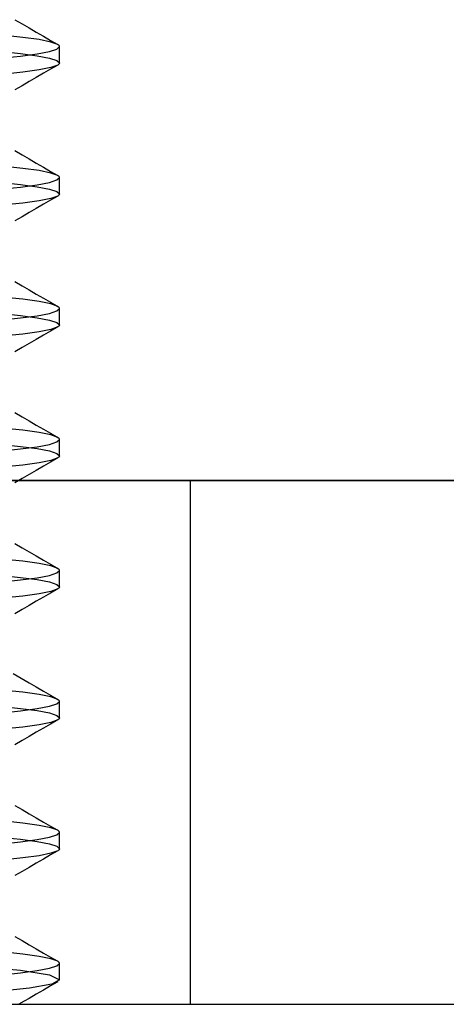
# Model space of a CAD drawing. Header units: millimetres. Extents: x -76 to 76, y -16 to 42.
# Tile 7 of 41: x -70.15 to -68.53, y 13 to 16.76. Entities that reach past the tile are written whole.
import ezdxf

# ---------------------------------------------------------------- set-up
doc = ezdxf.new("R2010")
doc.units = ezdxf.units.MM
doc.layers.add('MAIN-2', color=7, linetype='Continuous')

msp = doc.modelspace()

# ---------------------------------------------------------------- linework, layer by layer
at = {"layer": 'MAIN-2'}
for p, q in [((-70.1701, 16.7589), (-70.1428, 16.7431)), ((-70.1428, 16.7431), (-70.1156, 16.7272)), ((-70.1156, 16.7272), (-70.0884, 16.7115)), ((-70.1402, 16.6914), (-70.2209, 16.6998)), ((-70.0773, 16.6827), (-70.1402, 16.6914)), ((-70.0884, 16.7115), (-70.0612, 16.6957)), ((-70.0612, 16.6957), (-70.034, 16.6799)), ((-70.0328, 16.6736), (-70.0773, 16.6827)), ((-70.034, 16.6799), (-70.0068, 16.6642)), ((-70.0069, 16.6642), (-70.0328, 16.6736)), ((-70.0096, 16.6469), (-70, 16.6562)), ((-70.0048, 16.6629), (-70.0069, 16.6642)), ((-70.0031, 16.6615), (-70.0048, 16.6629)), ((-70.0017, 16.6602), (-70.0031, 16.6615)), ((-70.0007, 16.6589), (-70.0017, 16.6602)), ((-70.0002, 16.6575), (-70.0007, 16.6589)), ((-70, 16.6562), (-70.0002, 16.6575)), ((-70, 16.5938), (-70, 16.6562)), ((-70.2301, 16.6383), (-70.1487, 16.6299)), ((-70.2301, 16.6117), (-70.1487, 16.6201)), ((-70.1487, 16.6299), (-70.0845, 16.6213)), ((-70.1487, 16.6201), (-70.0845, 16.6287)), ((-70.0845, 16.6287), (-70.038, 16.6376)), ((-70.0845, 16.6213), (-70.038, 16.6124)), ((-70.038, 16.6376), (-70.0096, 16.6469)), ((-70.038, 16.6124), (-70.0096, 16.6031)), ((-70.0068, 16.5858), (-70.034, 16.5701)), ((-70.0069, 16.5858), (-70.0328, 16.5764)), ((-70.0096, 16.6031), (-70, 16.5938)), ((-70.0048, 16.5871), (-70.0069, 16.5858)), ((-70.0031, 16.5885), (-70.0048, 16.5871)), ((-70.0017, 16.5898), (-70.0031, 16.5885)), ((-70.0007, 16.5911), (-70.0017, 16.5898)), ((-70.0002, 16.5925), (-70.0007, 16.5911)), ((-70, 16.5938), (-70.0002, 16.5925)), ((-70.1402, 16.5586), (-70.2209, 16.5502)), ((-70.0773, 16.5673), (-70.1402, 16.5586)), ((-70.0612, 16.5543), (-70.0884, 16.5385)), ((-70.0328, 16.5764), (-70.0773, 16.5673)), ((-70.034, 16.5701), (-70.0612, 16.5543)), ((-70.1428, 16.5069), (-70.1701, 16.4911)), ((-70.1156, 16.5228), (-70.1428, 16.5069)), ((-70.0884, 16.5385), (-70.1156, 16.5228)), ((-70.1701, 16.2589), (-70.1428, 16.2431)), ((-70.1428, 16.2431), (-70.1156, 16.2272)), ((-70.1156, 16.2272), (-70.0884, 16.2115)), ((-70.0884, 16.2115), (-70.0612, 16.1957)), ((-70.1402, 16.1914), (-70.2209, 16.1998)), ((-70.0773, 16.1827), (-70.1402, 16.1914)), ((-70.0328, 16.1736), (-70.0773, 16.1827)), ((-70.0612, 16.1957), (-70.034, 16.1799)), ((-70.034, 16.1799), (-70.0068, 16.1642)), ((-70.0069, 16.1642), (-70.0328, 16.1736)), ((-70.0048, 16.1629), (-70.0069, 16.1642)), ((-70.2301, 16.1383), (-70.1487, 16.1299)), ((-70.1487, 16.1299), (-70.0845, 16.1213)), ((-70.1487, 16.1201), (-70.0845, 16.1287)), ((-70.0845, 16.1287), (-70.038, 16.1376)), ((-70.038, 16.1376), (-70.0096, 16.1469)), ((-70.0096, 16.1469), (-70, 16.1562)), ((-70.0031, 16.1615), (-70.0048, 16.1629)), ((-70.0017, 16.1602), (-70.0031, 16.1615)), ((-70.0007, 16.1589), (-70.0017, 16.1602)), ((-70.0002, 16.1575), (-70.0007, 16.1589)), ((-70, 16.1562), (-70.0002, 16.1575)), ((-70, 16.0938), (-70, 16.1562)), ((-70.2301, 16.1117), (-70.1487, 16.1201)), ((-70.0845, 16.1213), (-70.038, 16.1124)), ((-70.038, 16.1124), (-70.0096, 16.1031)), ((-70.0096, 16.1031), (-70, 16.0938)), ((-70.0031, 16.0885), (-70.0048, 16.0871)), ((-70.0017, 16.0898), (-70.0031, 16.0885)), ((-70.0007, 16.0911), (-70.0017, 16.0898)), ((-70.0002, 16.0925), (-70.0007, 16.0911)), ((-70, 16.0938), (-70.0002, 16.0925)), ((-70.1402, 16.0586), (-70.2209, 16.0502)), ((-70.0773, 16.0673), (-70.1402, 16.0586)), ((-70.0612, 16.0543), (-70.0884, 16.0385)), ((-70.0328, 16.0764), (-70.0773, 16.0673)), ((-70.034, 16.0701), (-70.0612, 16.0543)), ((-70.0068, 16.0858), (-70.034, 16.0701)), ((-70.0069, 16.0858), (-70.0328, 16.0764)), ((-70.0048, 16.0871), (-70.0069, 16.0858)), ((-70.1156, 16.0228), (-70.1428, 16.0069)), ((-70.0884, 16.0385), (-70.1156, 16.0228)), ((-70.1428, 16.0069), (-70.1701, 15.9911)), ((-70.1701, 15.7589), (-70.1428, 15.7431)), ((-70.1428, 15.7431), (-70.1156, 15.7272)), ((-70.1156, 15.7272), (-70.0884, 15.7115)), ((-70.1402, 15.6914), (-70.2209, 15.6998)), ((-70.0773, 15.6827), (-70.1402, 15.6914)), ((-70.0884, 15.7115), (-70.0612, 15.6957)), ((-70.0328, 15.6736), (-70.0773, 15.6827)), ((-70.0612, 15.6957), (-70.034, 15.6799)), ((-70.034, 15.6799), (-70.0068, 15.6642)), ((-70.2301, 15.6383), (-70.1487, 15.6299)), ((-70.0845, 15.6287), (-70.038, 15.6376)), ((-70.038, 15.6376), (-70.0096, 15.6469)), ((-70.0069, 15.6642), (-70.0328, 15.6736)), ((-70.0096, 15.6469), (-70, 15.6562)), ((-70.0048, 15.6629), (-70.0069, 15.6642)), ((-70.0031, 15.6615), (-70.0048, 15.6629)), ((-70.0017, 15.6602), (-70.0031, 15.6615)), ((-70.0007, 15.6589), (-70.0017, 15.6602)), ((-70.0002, 15.6575), (-70.0007, 15.6589)), ((-70, 15.6562), (-70.0002, 15.6575)), ((-70, 15.5938), (-70, 15.6562)), ((-70.2301, 15.6117), (-70.1487, 15.6201)), ((-70.1487, 15.6299), (-70.0845, 15.6213)), ((-70.1487, 15.6201), (-70.0845, 15.6287)), ((-70.0845, 15.6213), (-70.038, 15.6124)), ((-70.038, 15.6124), (-70.0096, 15.6031)), ((-70.0096, 15.6031), (-70, 15.5938)), ((-70.0773, 15.5673), (-70.1402, 15.5586)), ((-70.0328, 15.5764), (-70.0773, 15.5673)), ((-70.034, 15.5701), (-70.0612, 15.5543)), ((-70.0068, 15.5858), (-70.034, 15.5701)), ((-70.0069, 15.5858), (-70.0328, 15.5764)), ((-70.0048, 15.5871), (-70.0069, 15.5858)), ((-70.0031, 15.5885), (-70.0048, 15.5871)), ((-70.0017, 15.5898), (-70.0031, 15.5885)), ((-70.0007, 15.5911), (-70.0017, 15.5898)), ((-70.0002, 15.5925), (-70.0007, 15.5911)), ((-70, 15.5938), (-70.0002, 15.5925)), ((-70.1402, 15.5586), (-70.2209, 15.5502)), ((-70.0884, 15.5385), (-70.1156, 15.5228)), ((-70.0612, 15.5543), (-70.0884, 15.5385)), ((-70.1428, 15.5069), (-70.1701, 15.4911)), ((-70.1156, 15.5228), (-70.1428, 15.5069)), ((-70.1701, 15.2589), (-70.1428, 15.2431)), ((-70.1428, 15.2431), (-70.1156, 15.2273)), ((-70.1156, 15.2273), (-70.0884, 15.2115)), ((-70.1402, 15.1914), (-70.2209, 15.1998)), ((-70.0773, 15.1827), (-70.1402, 15.1914)), ((-70.0884, 15.2115), (-70.0612, 15.1957)), ((-70.0612, 15.1957), (-70.034, 15.1799)), ((-70.0328, 15.1736), (-70.0773, 15.1827)), ((-70.034, 15.1799), (-70.0068, 15.1642)), ((-70.0069, 15.1642), (-70.0328, 15.1736)), ((-70.0096, 15.1469), (-70, 15.1562)), ((-70.0048, 15.1629), (-70.0069, 15.1642)), ((-70.0031, 15.1615), (-70.0048, 15.1629)), ((-70.0017, 15.1602), (-70.0031, 15.1615)), ((-70.0007, 15.1589), (-70.0017, 15.1602)), ((-70.0002, 15.1575), (-70.0007, 15.1589)), ((-70, 15.1562), (-70.0002, 15.1575)), ((-70, 15.0938), (-70, 15.1562)), ((-70.2301, 15.1383), (-70.1487, 15.1299)), ((-70.2301, 15.1117), (-70.1487, 15.1201)), ((-70.1487, 15.1299), (-70.0845, 15.1213)), ((-70.1487, 15.1201), (-70.0845, 15.1287)), ((-70.0845, 15.1287), (-70.038, 15.1376)), ((-70.0845, 15.1213), (-70.038, 15.1124)), ((-70.038, 15.1376), (-70.0096, 15.1469)), ((-70.038, 15.1124), (-70.0096, 15.1031)), ((-70.0328, 15.0764), (-70.0773, 15.0673)), ((-70.0068, 15.0858), (-70.034, 15.0701)), ((-70.0069, 15.0858), (-70.0328, 15.0764)), ((-70.0096, 15.1031), (-70, 15.0938)), ((-70.0048, 15.0871), (-70.0069, 15.0858)), ((-70.0031, 15.0885), (-70.0048, 15.0871)), ((-70.0017, 15.0898), (-70.0031, 15.0885)), ((-70.0007, 15.0911), (-70.0017, 15.0898)), ((-70.0002, 15.0925), (-70.0007, 15.0911)), ((-70, 15.0938), (-70.0002, 15.0925)), ((-70.1402, 15.0586), (-70.2209, 15.0502)), ((-70.0773, 15.0673), (-70.1402, 15.0586)), ((-70.0884, 15.0385), (-70.1156, 15.0228)), ((-70.0612, 15.0543), (-70.0884, 15.0385)), ((-70.034, 15.0701), (-70.0612, 15.0543)), ((75.5, 15), (-75.5, 15)), ((-74.5, 15), (-65, 15)), ((-70.1428, 15.0069), (-70.1701, 14.9911)), ((-70.1156, 15.0228), (-70.1428, 15.0069)), ((-69.5, 13), (-69.5, 15)), ((-70.1701, 14.7589), (-70.1428, 14.7431)), ((-70.1428, 14.7431), (-70.1156, 14.7272)), ((-70.1402, 14.6914), (-70.2209, 14.6998)), ((-70.1156, 14.7272), (-70.0884, 14.7115)), ((-70.0884, 14.7115), (-70.0612, 14.6957)), ((-70.0773, 14.6827), (-70.1402, 14.6914)), ((-70.0328, 14.6736), (-70.0773, 14.6827)), ((-70.0612, 14.6957), (-70.034, 14.6799)), ((-70.034, 14.6799), (-70.0068, 14.6642)), ((-70.0069, 14.6642), (-70.0328, 14.6736)), ((-70.0048, 14.6629), (-70.0069, 14.6642)), ((-70.0031, 14.6615), (-70.0048, 14.6629)), ((-70.0017, 14.6602), (-70.0031, 14.6615)), ((-70.0007, 14.6589), (-70.0017, 14.6602)), ((-70.2301, 14.6383), (-70.1487, 14.6299)), ((-70.1487, 14.6299), (-70.0845, 14.6213)), ((-70.1487, 14.6201), (-70.0845, 14.6287)), ((-70.0845, 14.6287), (-70.038, 14.6376)), ((-70.038, 14.6376), (-70.0096, 14.6469)), ((-70.0096, 14.6469), (-70, 14.6562)), ((-70.0002, 14.6575), (-70.0007, 14.6589)), ((-70, 14.6562), (-70.0002, 14.6575)), ((-70, 14.5938), (-70, 14.6562)), ((-70.2301, 14.6117), (-70.1487, 14.6201)), ((-70.0845, 14.6213), (-70.038, 14.6124)), ((-70.038, 14.6124), (-70.0096, 14.6031)), ((-70.0068, 14.5858), (-70.034, 14.5701)), ((-70.0069, 14.5858), (-70.0328, 14.5764)), ((-70.0096, 14.6031), (-70, 14.5938)), ((-70.0048, 14.5871), (-70.0069, 14.5858)), ((-70.0031, 14.5885), (-70.0048, 14.5871)), ((-70.0017, 14.5898), (-70.0031, 14.5885)), ((-70.0007, 14.5911), (-70.0017, 14.5898)), ((-70.0002, 14.5925), (-70.0007, 14.5911)), ((-70, 14.5938), (-70.0002, 14.5925)), ((-70.1402, 14.5586), (-70.2209, 14.5502)), ((-70.0773, 14.5673), (-70.1402, 14.5586)), ((-70.0612, 14.5543), (-70.0884, 14.5385)), ((-70.0328, 14.5764), (-70.0773, 14.5673)), ((-70.034, 14.5701), (-70.0612, 14.5543)), ((-70.1156, 14.5228), (-70.1428, 14.5069)), ((-70.0884, 14.5385), (-70.1156, 14.5228)), ((-70.1428, 14.5069), (-70.1701, 14.4911)), ((-70.1769, 14.2629), (-70.1462, 14.2451)), ((-70.1462, 14.2451), (-70.1156, 14.2272)), ((-70.1156, 14.2272), (-70.0884, 14.2115)), ((-70.0884, 14.2115), (-70.0612, 14.1957)), ((-70.1402, 14.1914), (-70.2209, 14.1998)), ((-70.0773, 14.1827), (-70.1402, 14.1914)), ((-70.0328, 14.1736), (-70.0773, 14.1827)), ((-70.0612, 14.1957), (-70.034, 14.1799)), ((-70.034, 14.1799), (-70.0068, 14.1642)), ((-70.0069, 14.1642), (-70.0328, 14.1736)), ((-70.2301, 14.1383), (-70.1487, 14.1299)), ((-70.0845, 14.1287), (-70.038, 14.1376)), ((-70.038, 14.1376), (-70.0096, 14.1469)), ((-70.0096, 14.1469), (-70, 14.1562)), ((-70.0048, 14.1629), (-70.0069, 14.1642)), ((-70.0031, 14.1615), (-70.0048, 14.1629)), ((-70.0017, 14.1602), (-70.0031, 14.1615)), ((-70.0007, 14.1589), (-70.0017, 14.1602)), ((-70.0002, 14.1575), (-70.0007, 14.1589)), ((-70, 14.1562), (-70.0002, 14.1575)), ((-70, 14.0938), (-70, 14.1562)), ((-70.2301, 14.1117), (-70.1487, 14.1201)), ((-70.1487, 14.1299), (-70.0845, 14.1213)), ((-70.1487, 14.1201), (-70.0845, 14.1287)), ((-70.0845, 14.1213), (-70.038, 14.1124)), ((-70.038, 14.1124), (-70.0096, 14.1031)), ((-70.0096, 14.1031), (-70, 14.0938)), ((-70.1402, 14.0586), (-70.2209, 14.0502)), ((-70.0773, 14.0673), (-70.1402, 14.0586)), ((-70.0328, 14.0764), (-70.0773, 14.0673)), ((-70.034, 14.0701), (-70.0612, 14.0543)), ((-70.0068, 14.0858), (-70.034, 14.0701)), ((-70.0069, 14.0858), (-70.0328, 14.0764)), ((-70.0048, 14.0871), (-70.0069, 14.0858)), ((-70.0031, 14.0885), (-70.0048, 14.0871)), ((-70.0017, 14.0898), (-70.0031, 14.0885)), ((-70.0007, 14.0911), (-70.0017, 14.0898)), ((-70.0002, 14.0925), (-70.0007, 14.0911)), ((-70, 14.0938), (-70.0002, 14.0925)), ((-70.1156, 14.0228), (-70.1428, 14.0069)), ((-70.0884, 14.0385), (-70.1156, 14.0228)), ((-70.0612, 14.0543), (-70.0884, 14.0385)), ((-70.1428, 14.0069), (-70.1701, 13.9911)), ((-70.1701, 13.7589), (-70.1428, 13.7431)), ((-70.1428, 13.7431), (-70.1156, 13.7272)), ((-70.1156, 13.7272), (-70.0884, 13.7115)), ((-70.1402, 13.6914), (-70.2209, 13.6998)), ((-70.0773, 13.6827), (-70.1402, 13.6914)), ((-70.0884, 13.7115), (-70.0612, 13.6957)), ((-70.0328, 13.6736), (-70.0773, 13.6827)), ((-70.0612, 13.6957), (-70.034, 13.6799)), ((-70.038, 13.6376), (-70.0096, 13.6469)), ((-70.034, 13.6799), (-70.0068, 13.6642)), ((-70.0069, 13.6642), (-70.0328, 13.6736)), ((-70.0096, 13.6469), (-70, 13.6562)), ((-70.0048, 13.6629), (-70.0069, 13.6642)), ((-70.0031, 13.6615), (-70.0048, 13.6629)), ((-70.0017, 13.6602), (-70.0031, 13.6615)), ((-70.0007, 13.6589), (-70.0017, 13.6602)), ((-70.0002, 13.6575), (-70.0007, 13.6589)), ((-70, 13.6562), (-70.0002, 13.6575)), ((-70, 13.5938), (-70, 13.6562)), ((-70.2301, 13.6383), (-70.1487, 13.6299)), ((-70.2301, 13.6117), (-70.1487, 13.6201)), ((-70.1487, 13.6299), (-70.0845, 13.6213)), ((-70.1487, 13.6201), (-70.0845, 13.6287)), ((-70.0845, 13.6287), (-70.038, 13.6376)), ((-70.0845, 13.6213), (-70.038, 13.6124)), ((-70.038, 13.6124), (-70.0096, 13.6031)), ((-70.0328, 13.5764), (-70.0773, 13.5673)), ((-70.034, 13.5701), (-70.0612, 13.5543)), ((-70.0068, 13.5858), (-70.034, 13.5701)), ((-70.0069, 13.5858), (-70.0328, 13.5764)), ((-70.0096, 13.6031), (-70, 13.5938)), ((-70.0048, 13.5871), (-70.0069, 13.5858)), ((-70.0031, 13.5885), (-70.0048, 13.5871)), ((-70.0017, 13.5898), (-70.0031, 13.5885)), ((-70.0007, 13.5911), (-70.0017, 13.5898)), ((-70.0002, 13.5925), (-70.0007, 13.5911)), ((-70, 13.5938), (-70.0002, 13.5925)), ((-70.1402, 13.5586), (-70.2209, 13.5502)), ((-70.0773, 13.5673), (-70.1402, 13.5586)), ((-70.0884, 13.5385), (-70.1156, 13.5227)), ((-70.0612, 13.5543), (-70.0884, 13.5385)), ((-70.1428, 13.5069), (-70.1701, 13.4911)), ((-70.1156, 13.5227), (-70.1428, 13.5069)), ((-70.1701, 13.2589), (-70.1428, 13.2431)), ((-70.1428, 13.2431), (-70.1156, 13.2272)), ((-70.1402, 13.1914), (-70.2209, 13.1998)), ((-70.1156, 13.2272), (-70.0884, 13.2115)), ((-70.0884, 13.2115), (-70.0612, 13.1957)), ((-70.0612, 13.1957), (-70.034, 13.1799)), ((-70.0773, 13.1827), (-70.1402, 13.1914)), ((-70.0328, 13.1736), (-70.0773, 13.1827)), ((-70.034, 13.1799), (-70.0068, 13.1642)), ((-70.0069, 13.1642), (-70.0328, 13.1736)), ((-70.0096, 13.1469), (-70, 13.1562)), ((-70.0048, 13.1629), (-70.0069, 13.1642)), ((-70.0031, 13.1615), (-70.0048, 13.1629)), ((-70.0017, 13.1602), (-70.0031, 13.1615)), ((-70.0007, 13.1589), (-70.0017, 13.1602)), ((-70.0002, 13.1575), (-70.0007, 13.1589)), ((-70, 13.1562), (-70.0002, 13.1575)), ((-70, 13.0938), (-70, 13.1562)), ((-70.3276, 13.1467), (-70.1486, 13.1298)), ((-70.2301, 13.1117), (-70.1487, 13.1201)), ((-70.1487, 13.1201), (-70.0845, 13.1287)), ((-70.1486, 13.1298), (-70.0378, 13.1123)), ((-70.0845, 13.1287), (-70.038, 13.1376)), ((-70.038, 13.1376), (-70.0096, 13.1469)), ((-70.0378, 13.1123), (-69.9999, 13.0939)), ((-70.0068, 13.0859), (-70.034, 13.0701)), ((-69.9999, 13.0934), (-70.0297, 13.0773)), ((-70.1147, 13.0619), (-70.2526, 13.0471)), ((-70.0297, 13.0773), (-70.1147, 13.0619)), ((-70.0612, 13.0543), (-70.0884, 13.0385)), ((-70.034, 13.0701), (-70.0612, 13.0543)), ((-70.1352, 13.0114), (-70.1548, 13)), ((-70.1156, 13.0227), (-70.1352, 13.0114)), ((-70.0884, 13.0385), (-70.1156, 13.0227)), ((-74.5, 13), (-65, 13)), ((-70.2576, 13), (-70.0771, 13)), ((-70.0771, 13), (-69.9032, 13)), ((-69.9032, 13), (-69.7358, 13)), ((-69.7358, 13), (-69.575, 13)), ((-69.575, 13), (-69.4208, 13)), ((-69.4208, 13), (-69.2732, 13)), ((-69.2732, 13), (-69.1327, 13)), ((-69.1327, 13), (-69.0017, 13)), ((-69.0017, 13), (-68.8808, 13)), ((-68.8808, 13), (-68.7698, 13)), ((-68.7698, 13), (-68.6688, 13)), ((-68.6688, 13), (-68.5779, 13)), ((-68.5779, 13), (-68.4966, 13))]:
    msp.add_line(p, q, dxfattribs=at)

doc.saveas('drawing.dxf')
